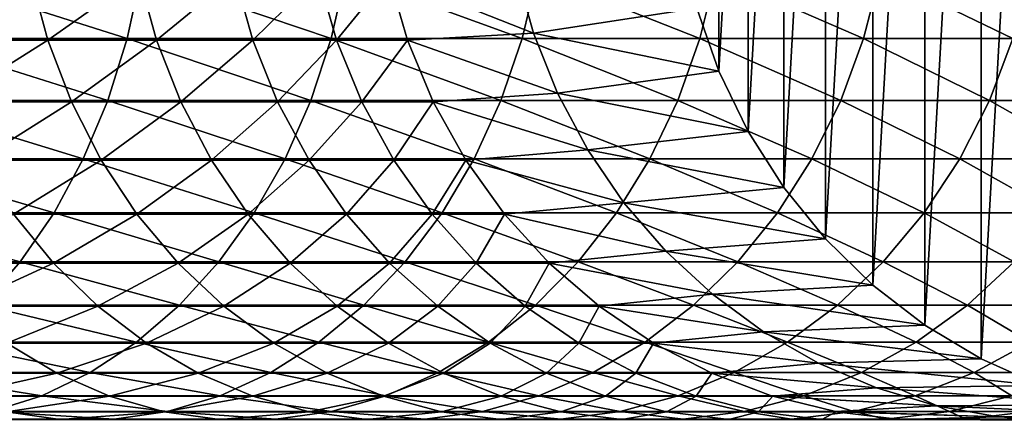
# Model space of a CAD drawing. Header units: metres. Extents: x -23 to 265, y -23 to 70.
# Tile 61 of 64: x 222 to 246, y -14 to -4. Entities that reach past the tile are written whole.
import ezdxf

# ---------------------------------------------------------------- set-up
doc = ezdxf.new("R2010")
doc.units = ezdxf.units.M
doc.layers.add('solid_SWIVIEL_SPOUT_SW0001', color=7, linetype='CONTINUOUS')

msp = doc.modelspace()

# ---------------------------------------------------------------- linework, layer by layer
at = {"layer": 'solid_SWIVIEL_SPOUT_SW0001'}
for points in [[(246.397278, 13.155698, 184.055893), (246.397263, -13.155696, 184.055893), (244.953293, -12.510853, 183.668976)], [(246.397278, 13.155698, 184.055893), (244.953293, -12.510853, 183.668976), (244.953293, 12.510856, 183.668976)], [(244.953293, 12.510856, 183.668976), (244.953293, -12.510853, 183.668976), (243.5914, -11.696825, 183.304062)], [(244.953293, 12.510856, 183.668976), (243.5914, -11.696825, 183.304062), (243.5914, 11.696828, 183.304062)], [(243.5914, 11.696828, 183.304062), (243.5914, -11.696825, 183.304062), (242.330002, -10.724623, 182.966064)], [(243.5914, 11.696828, 183.304062), (242.330002, -10.724623, 182.966064), (242.330002, 10.724626, 182.966064)], [(242.330002, 10.724626, 182.966064), (242.330002, -10.724623, 182.966064), (241.186142, -9.607376, 182.659576)], [(242.330002, 10.724626, 182.966064), (241.186142, -9.607376, 182.659576), (241.186142, 9.60738, 182.659576)], [(241.186142, 9.60738, 182.659576), (241.186142, -9.607376, 182.659576), (240.175308, -8.360206, 182.388718)], [(241.186142, 9.60738, 182.659576), (240.175308, -8.360206, 182.388718), (240.175308, 8.360208, 182.388718)], [(240.175308, 8.360208, 182.388718), (240.175308, -8.360206, 182.388718), (239.311172, -7.000011, 182.157181)], [(240.175308, 8.360208, 182.388718), (239.311172, -7.000011, 182.157181), (239.311172, 7.000013, 182.157181)], [(239.311172, 7.000013, 182.157181), (239.311172, -7.000011, 182.157181), (238.605392, -5.54512, 181.968063)], [(239.311172, 7.000013, 182.157181), (238.605392, -5.54512, 181.968063), (238.605392, 5.545123, 181.968063)], [(238.605392, 5.545123, 181.968063), (238.605392, -5.54512, 181.968063), (238.067535, -4.015241, 181.823944)], [(219.442734, -4.791343, 236.618347), (219.040054, -3.230207, 236.380524), (221.948181, -3.230207, 231.136154)], [(219.378464, -3.190568, 279.473999), (219.05751, -4.753058, 279.140106), (224.287857, -4.753058, 273.831696)], [(224.626465, -3.190568, 274.147675), (219.378464, -3.190568, 279.473999), (224.287857, -4.753058, 273.831696)], [(222.36319, -4.791343, 231.351761), (219.442734, -4.791343, 236.618347), (221.948181, -3.230207, 231.136154)], [(222.36319, -4.791343, 231.351761), (221.948181, -3.230207, 231.136154), (224.5672, -3.230207, 225.741592)], [(224.993301, -4.791343, 225.934326), (222.36319, -4.791343, 231.351761), (224.5672, -3.230207, 225.741592)], [(224.626465, -3.190568, 274.147675), (224.287857, -4.753058, 273.831696), (229.222168, -4.753058, 268.24707)], [(224.993301, -4.791343, 225.934326), (224.5672, -3.230207, 225.741592), (226.889389, -3.230207, 220.212738)], [(229.577438, -3.190568, 268.544159), (224.626465, -3.190568, 274.147675), (229.222168, -4.753058, 268.24707)], [(227.325333, -4.791343, 220.382065), (224.993301, -4.791343, 225.934326), (226.889389, -3.230207, 220.212738)], [(227.325333, -4.791343, 220.382065), (226.889389, -3.230207, 220.212738), (228.907883, -3.230207, 214.565948)], [(229.352371, -4.791343, 214.711349), (227.325333, -4.791343, 220.382065), (228.907883, -3.230207, 214.565948)], [(229.352371, -4.791343, 214.711349), (228.907883, -3.230207, 214.565948), (230.616714, -3.230207, 208.817856)], [(229.577438, -3.190568, 268.544159), (229.222168, -4.753058, 268.24707), (233.845917, -4.753058, 262.402679)], [(231.068451, -4.791343, 208.938904), (229.352371, -4.791343, 214.711349), (230.616714, -3.230207, 208.817856)], [(234.216797, -3.190568, 262.680054), (229.577438, -3.190568, 268.544159), (233.845917, -4.753058, 262.402679)], [(230.616714, -3.230207, 208.817856), (233.697388, -3.115383, 197.217392), (234.117203, -4.623967, 197.32988)], [(231.068451, -4.791343, 208.938904), (230.616714, -3.230207, 208.817856), (234.117203, -4.623967, 197.32988)], [(238.067535, -4.015241, 181.823944), (234.117203, -4.623967, 197.32988), (233.697388, -3.115383, 197.217392)], [(234.216797, -3.190568, 262.680054), (233.845917, -4.753058, 262.402679), (238.145432, -4.753058, 256.315826)], [(238.530823, -3.190568, 256.572632), (234.216797, -3.190568, 262.680054), (238.145432, -4.753058, 256.315826)], [(238.530823, -3.190568, 256.572632), (238.145432, -4.753058, 256.315826), (242.108032, -4.753058, 250.004425)], [(242.506805, -3.190568, 250.239944), (238.530823, -3.190568, 256.572632), (242.108032, -4.753058, 250.004425)], [(242.506805, -3.190568, 250.239944), (242.108032, -4.753058, 250.004425), (245.722015, -4.753058, 243.487152)], [(246.132996, -3.190568, 243.700668), (242.506805, -3.190568, 250.239944), (245.722015, -4.753058, 243.487152)], [(238.067535, -4.015241, 181.823944), (238.605392, -5.54512, 181.968063), (234.117203, -4.623967, 197.32988)], [(219.05751, -4.753058, 279.140106), (218.612915, -6.251143, 278.677582), (223.818787, -6.251143, 273.394012)], [(224.287857, -4.753058, 273.831696), (219.05751, -4.753058, 279.140106), (223.818787, -6.251143, 273.394012)], [(224.287857, -4.753058, 273.831696), (223.818787, -6.251143, 273.394012), (228.730026, -6.251143, 267.83548)], [(229.222168, -4.753058, 268.24707), (224.287857, -4.753058, 273.831696), (228.730026, -6.251143, 267.83548)], [(229.222168, -4.753058, 268.24707), (228.730026, -6.251143, 267.83548), (233.332138, -6.251143, 262.018433)], [(233.845917, -4.753058, 262.402679), (229.222168, -4.753058, 268.24707), (233.332138, -6.251143, 262.018433)], [(231.068451, -4.791343, 208.938904), (234.117203, -4.623967, 197.32988), (234.697495, -6.074315, 197.485367)], [(233.845917, -4.753058, 262.402679), (233.332138, -6.251143, 262.018433), (237.611557, -6.251143, 255.960037)], [(238.145432, -4.753058, 256.315826), (233.845917, -4.753058, 262.402679), (237.611557, -6.251143, 255.960037)], [(238.605392, -5.54512, 181.968063), (234.697495, -6.074315, 197.485367), (234.117203, -4.623967, 197.32988)], [(238.145432, -4.753058, 256.315826), (237.611557, -6.251143, 255.960037), (241.555618, -6.251143, 249.678177)], [(242.108032, -4.753058, 250.004425), (238.145432, -4.753058, 256.315826), (241.555618, -6.251143, 249.678177)], [(242.108032, -4.753058, 250.004425), (241.555618, -6.251143, 249.678177), (245.152695, -6.251143, 243.191391)], [(245.722015, -4.753058, 243.487152), (242.108032, -4.753058, 250.004425), (245.152695, -6.251143, 243.191391)], [(245.722015, -4.753058, 243.487152), (245.152695, -6.251143, 243.191391), (248.392181, -6.251143, 236.518814)], [(219.998901, -6.287555, 236.946808), (219.442734, -4.791343, 236.618347), (222.36319, -4.791343, 231.351761)], [(222.936371, -6.287555, 231.649536), (219.998901, -6.287555, 236.946808), (222.36319, -4.791343, 231.351761)], [(222.936371, -6.287555, 231.649536), (222.36319, -4.791343, 231.351761), (224.993301, -4.791343, 225.934326)], [(225.581818, -6.287555, 226.200546), (222.936371, -6.287555, 231.649536), (224.993301, -4.791343, 225.934326)], [(225.581818, -6.287555, 226.200546), (224.993301, -4.791343, 225.934326), (227.325333, -4.791343, 220.382065)], [(227.927429, -6.287555, 220.615921), (225.581818, -6.287555, 226.200546), (227.325333, -4.791343, 220.382065)], [(227.927429, -6.287555, 220.615921), (227.325333, -4.791343, 220.382065), (229.352371, -4.791343, 214.711349)], [(229.966278, -6.287555, 214.912155), (227.927429, -6.287555, 220.615921), (229.352371, -4.791343, 214.711349)], [(229.966278, -6.287555, 214.912155), (229.352371, -4.791343, 214.711349), (231.068451, -4.791343, 208.938904)], [(231.692368, -6.287555, 209.106079), (229.966278, -6.287555, 214.912155), (231.068451, -4.791343, 208.938904)], [(231.692368, -6.287555, 209.106079), (231.068451, -4.791343, 208.938904), (234.697495, -6.074315, 197.485367)], [(238.605392, -5.54512, 181.968063), (239.311172, -7.000011, 182.157181), (234.697495, -6.074315, 197.485367)], [(231.692368, -6.287555, 209.106079), (234.697495, -6.074315, 197.485367), (235.431137, -7.44857, 197.681946)], [(239.311172, -7.000011, 182.157181), (235.431137, -7.44857, 197.681946), (234.697495, -6.074315, 197.485367)], [(218.612915, -6.251143, 278.677582), (218.050674, -7.664522, 278.092682), (223.225616, -7.664522, 272.840485)], [(223.818787, -6.251143, 273.394012), (218.612915, -6.251143, 278.677582), (223.225616, -7.664522, 272.840485)], [(220.701019, -7.698569, 237.361481), (219.998901, -6.287555, 236.946808), (222.936371, -6.287555, 231.649536)], [(223.659958, -7.698569, 232.025452), (220.701019, -7.698569, 237.361481), (222.936371, -6.287555, 231.649536)], [(223.659958, -7.698569, 232.025452), (222.936371, -6.287555, 231.649536), (225.581818, -6.287555, 226.200546)], [(223.818787, -6.251143, 273.394012), (223.225616, -7.664522, 272.840485), (228.107666, -7.664522, 267.315002)], [(226.324753, -7.698569, 226.536621), (223.659958, -7.698569, 232.025452), (225.581818, -6.287555, 226.200546)], [(228.730026, -6.251143, 267.83548), (223.818787, -6.251143, 273.394012), (228.107666, -7.664522, 267.315002)], [(226.324753, -7.698569, 226.536621), (225.581818, -6.287555, 226.200546), (227.927429, -6.287555, 220.615921)], [(228.687531, -7.698569, 220.911148), (226.324753, -7.698569, 226.536621), (227.927429, -6.287555, 220.615921)], [(228.687531, -7.698569, 220.911148), (227.927429, -6.287555, 220.615921), (229.966278, -6.287555, 214.912155)], [(228.730026, -6.251143, 267.83548), (228.107666, -7.664522, 267.315002), (232.682434, -7.664522, 261.532532)], [(230.741287, -7.698569, 215.165665), (228.687531, -7.698569, 220.911148), (229.966278, -6.287555, 214.912155)], [(233.332138, -6.251143, 262.018433), (228.730026, -6.251143, 267.83548), (232.682434, -7.664522, 261.532532)], [(230.741287, -7.698569, 215.165665), (229.966278, -6.287555, 214.912155), (231.692368, -6.287555, 209.106079)], [(232.479996, -7.698569, 209.317123), (230.741287, -7.698569, 215.165665), (231.692368, -6.287555, 209.106079)], [(232.479996, -7.698569, 209.317123), (231.692368, -6.287555, 209.106079), (235.431137, -7.44857, 197.681946)], [(233.332138, -6.251143, 262.018433), (232.682434, -7.664522, 261.532532), (236.936417, -7.664522, 255.510132)], [(237.611557, -6.251143, 255.960037), (233.332138, -6.251143, 262.018433), (236.936417, -7.664522, 255.510132)], [(237.611557, -6.251143, 255.960037), (236.936417, -7.664522, 255.510132), (240.85704, -7.664522, 249.265594)], [(241.555618, -6.251143, 249.678177), (237.611557, -6.251143, 255.960037), (240.85704, -7.664522, 249.265594)], [(241.555618, -6.251143, 249.678177), (240.85704, -7.664522, 249.265594), (244.432755, -7.664522, 242.817352)], [(245.152695, -6.251143, 243.191391), (241.555618, -6.251143, 249.678177), (244.432755, -7.664522, 242.817352)], [(245.152695, -6.251143, 243.191391), (244.432755, -7.664522, 242.817352), (247.652985, -7.664522, 236.184433)], [(248.392181, -6.251143, 236.518814), (245.152695, -6.251143, 243.191391), (247.652985, -7.664522, 236.184433)], [(239.311172, -7.000011, 182.157181), (240.175308, -8.360206, 182.388718), (235.431137, -7.44857, 197.681946)], [(232.479996, -7.698569, 209.317123), (235.431137, -7.44857, 197.681946), (236.308685, -8.728951, 197.917084)], [(240.175308, -8.360206, 182.388718), (236.308685, -8.728951, 197.917084), (235.431137, -7.44857, 197.681946)], [(218.050674, -7.664522, 278.092682), (217.378433, -8.974045, 277.393341), (222.516373, -8.974045, 272.17868)], [(223.225616, -7.664522, 272.840485), (218.050674, -7.664522, 278.092682), (222.516373, -8.974045, 272.17868)], [(221.539551, -9.005264, 237.85672), (220.701019, -7.698569, 237.361481), (223.659958, -7.698569, 232.025452)], [(224.524155, -9.005264, 232.474426), (221.539551, -9.005264, 237.85672), (223.659958, -7.698569, 232.025452)], [(223.225616, -7.664522, 272.840485), (222.516373, -8.974045, 272.17868), (227.363541, -8.974045, 266.692688)], [(228.107666, -7.664522, 267.315002), (223.225616, -7.664522, 272.840485), (227.363541, -8.974045, 266.692688)], [(224.524155, -9.005264, 232.474426), (223.659958, -7.698569, 232.025452), (226.324753, -7.698569, 226.536621)], [(227.212067, -9.005264, 226.937988), (224.524155, -9.005264, 232.474426), (226.324753, -7.698569, 226.536621)], [(227.212067, -9.005264, 226.937988), (226.324753, -7.698569, 226.536621), (228.687531, -7.698569, 220.911148)], [(229.595322, -9.005264, 221.263748), (227.212067, -9.005264, 226.937988), (228.687531, -7.698569, 220.911148)], [(228.107666, -7.664522, 267.315002), (227.363541, -8.974045, 266.692688), (231.905609, -8.974045, 260.951538)], [(232.682434, -7.664522, 261.532532), (228.107666, -7.664522, 267.315002), (231.905609, -8.974045, 260.951538)], [(229.595322, -9.005264, 221.263748), (228.687531, -7.698569, 220.911148), (230.741287, -7.698569, 215.165665)], [(231.666885, -9.005264, 215.46843), (229.595322, -9.005264, 221.263748), (230.741287, -7.698569, 215.165665)], [(231.666885, -9.005264, 215.46843), (230.741287, -7.698569, 215.165665), (232.479996, -7.698569, 209.317123)], [(233.42067, -9.005264, 209.569183), (231.666885, -9.005264, 215.46843), (232.479996, -7.698569, 209.317123)], [(232.682434, -7.664522, 261.532532), (231.905609, -8.974045, 260.951538), (236.129181, -8.974045, 254.972198)], [(233.42067, -9.005264, 209.569183), (232.479996, -7.698569, 209.317123), (236.308685, -8.728951, 197.917084)], [(236.936417, -7.664522, 255.510132), (232.682434, -7.664522, 261.532532), (236.129181, -8.974045, 254.972198)], [(236.936417, -7.664522, 255.510132), (236.129181, -8.974045, 254.972198), (240.02179, -8.974045, 248.772293)], [(240.85704, -7.664522, 249.265594), (236.936417, -7.664522, 255.510132), (240.02179, -8.974045, 248.772293)], [(240.85704, -7.664522, 249.265594), (240.02179, -8.974045, 248.772293), (243.57193, -8.974045, 242.370148)], [(244.432755, -7.664522, 242.817352), (240.85704, -7.664522, 249.265594), (243.57193, -8.974045, 242.370148)], [(244.432755, -7.664522, 242.817352), (243.57193, -8.974045, 242.370148), (246.76915, -8.974045, 235.784637)], [(247.652985, -7.664522, 236.184433), (244.432755, -7.664522, 242.817352), (246.76915, -8.974045, 235.784637)], [(240.175308, -8.360206, 182.388718), (241.186142, -9.607376, 182.659576), (236.308685, -8.728951, 197.917084)], [(233.42067, -9.005264, 209.569183), (236.308685, -8.728951, 197.917084), (237.319077, -9.899467, 198.18782)], [(241.186142, -9.607376, 182.659576), (237.319077, -9.899467, 198.18782), (236.308685, -8.728951, 197.917084)], [(217.378433, -8.974045, 277.393341), (216.605286, -10.161966, 276.58902), (221.700684, -10.161966, 271.417542)], [(222.516373, -8.974045, 272.17868), (217.378433, -8.974045, 277.393341), (221.700684, -10.161966, 271.417542)], [(222.503159, -10.189936, 238.425827), (219.198318, -10.189936, 243.689575), (221.539551, -9.005264, 237.85672)], [(222.503159, -10.189936, 238.425827), (221.539551, -9.005264, 237.85672), (224.524155, -9.005264, 232.474426)], [(222.516373, -8.974045, 272.17868), (221.700684, -10.161966, 271.417542), (226.507706, -10.161966, 265.976959)], [(225.517258, -10.189936, 232.990356), (222.503159, -10.189936, 238.425827), (224.524155, -9.005264, 232.474426)], [(227.363541, -8.974045, 266.692688), (222.516373, -8.974045, 272.17868), (226.507706, -10.161966, 265.976959)], [(225.517258, -10.189936, 232.990356), (224.524155, -9.005264, 232.474426), (227.212067, -9.005264, 226.937988)], [(228.231705, -10.189936, 227.399216), (225.517258, -10.189936, 232.990356), (227.212067, -9.005264, 226.937988)], [(227.363541, -8.974045, 266.692688), (226.507706, -10.161966, 265.976959), (231.012177, -10.161966, 260.283356)], [(228.231705, -10.189936, 227.399216), (227.212067, -9.005264, 226.937988), (229.595322, -9.005264, 221.263748)], [(231.905609, -8.974045, 260.951538), (227.363541, -8.974045, 266.692688), (231.012177, -10.161966, 260.283356)], [(230.638504, -10.189936, 221.668915), (228.231705, -10.189936, 227.399216), (229.595322, -9.005264, 221.263748)], [(230.638504, -10.189936, 221.668915), (229.595322, -9.005264, 221.263748), (231.666885, -9.005264, 215.46843)], [(232.730545, -10.189936, 215.81636), (230.638504, -10.189936, 221.668915), (231.666885, -9.005264, 215.46843)], [(231.905609, -8.974045, 260.951538), (231.012177, -10.161966, 260.283356), (235.200775, -10.161966, 254.353516)], [(232.730545, -10.189936, 215.81636), (231.666885, -9.005264, 215.46843), (233.42067, -9.005264, 209.569183)], [(236.129181, -8.974045, 254.972198), (231.905609, -8.974045, 260.951538), (235.200775, -10.161966, 254.353516)], [(234.501648, -10.189936, 209.858826), (232.730545, -10.189936, 215.81636), (233.42067, -9.005264, 209.569183)], [(234.501648, -10.189936, 209.858826), (233.42067, -9.005264, 209.569183), (237.319077, -9.899467, 198.18782)], [(236.129181, -8.974045, 254.972198), (235.200775, -10.161966, 254.353516), (239.061142, -10.161966, 248.204941)], [(240.02179, -8.974045, 248.772293), (236.129181, -8.974045, 254.972198), (239.061142, -10.161966, 248.204941)], [(240.02179, -8.974045, 248.772293), (239.061142, -10.161966, 248.204941), (242.581909, -10.161966, 241.855804)], [(243.57193, -8.974045, 242.370148), (240.02179, -8.974045, 248.772293), (242.581909, -10.161966, 241.855804)], [(243.57193, -8.974045, 242.370148), (242.581909, -10.161966, 241.855804), (245.75264, -10.161966, 235.324829)], [(246.76915, -8.974045, 235.784637), (243.57193, -8.974045, 242.370148), (245.75264, -10.161966, 235.324829)], [(241.186142, -9.607376, 182.659576), (242.330002, -10.724623, 182.966064), (237.319077, -9.899467, 198.18782)], [(234.501648, -10.189936, 209.858826), (237.319077, -9.899467, 198.18782), (238.450012, -10.945765, 198.490845)], [(242.330002, -10.724623, 182.966064), (238.450012, -10.945765, 198.490845), (237.319077, -9.899467, 198.18782)], [(221.700684, -10.161966, 271.417542), (216.605286, -10.161966, 276.58902), (220.789581, -11.212191, 270.567352)], [(220.237839, -11.23653, 244.382309), (219.198318, -10.189936, 243.689575), (222.503159, -10.189936, 238.425827)], [(223.578766, -11.23653, 239.061081), (220.237839, -11.23653, 244.382309), (222.503159, -10.189936, 238.425827)], [(221.700684, -10.161966, 271.417542), (220.789581, -11.212191, 270.567352), (225.551788, -11.212191, 265.177521)], [(226.507706, -10.161966, 265.976959), (221.700684, -10.161966, 271.417542), (225.551788, -11.212191, 265.177521)], [(223.578766, -11.23653, 239.061081), (222.503159, -10.189936, 238.425827), (225.517258, -10.189936, 232.990356)], [(226.625778, -11.23653, 233.566269), (223.578766, -11.23653, 239.061081), (225.517258, -10.189936, 232.990356)], [(226.625778, -11.23653, 233.566269), (225.517258, -10.189936, 232.990356), (228.231705, -10.189936, 227.399216)], [(226.507706, -10.161966, 265.976959), (225.551788, -11.212191, 265.177521), (230.014236, -11.212191, 259.537018)], [(231.012177, -10.161966, 260.283356), (226.507706, -10.161966, 265.976959), (230.014236, -11.212191, 259.537018)], [(229.369873, -11.23653, 227.914078), (226.625778, -11.23653, 233.566269), (228.231705, -10.189936, 227.399216)], [(229.369873, -11.23653, 227.914078), (228.231705, -10.189936, 227.399216), (230.638504, -10.189936, 221.668915)], [(231.802963, -11.23653, 222.121201), (229.369873, -11.23653, 227.914078), (230.638504, -10.189936, 221.668915)], [(231.012177, -10.161966, 260.283356), (230.014236, -11.212191, 259.537018), (234.163788, -11.212191, 253.662476)], [(231.802963, -11.23653, 222.121201), (230.638504, -10.189936, 221.668915), (232.730545, -10.189936, 215.81636)], [(235.200775, -10.161966, 254.353516), (231.012177, -10.161966, 260.283356), (234.163788, -11.212191, 253.662476)], [(233.917847, -11.23653, 216.204742), (231.802963, -11.23653, 222.121201), (232.730545, -10.189936, 215.81636)], [(233.917847, -11.23653, 216.204742), (232.730545, -10.189936, 215.81636), (234.501648, -10.189936, 209.858826)], [(235.708282, -11.23653, 210.182144), (233.917847, -11.23653, 216.204742), (234.501648, -10.189936, 209.858826)], [(235.200775, -10.161966, 254.353516), (234.163788, -11.212191, 253.662476), (237.988159, -11.212191, 247.571243)], [(235.708282, -11.23653, 210.182144), (234.501648, -10.189936, 209.858826), (238.450012, -10.945765, 198.490845)], [(239.061142, -10.161966, 248.204941), (235.200775, -10.161966, 254.353516), (237.988159, -11.212191, 247.571243)], [(239.061142, -10.161966, 248.204941), (237.988159, -11.212191, 247.571243), (241.476074, -11.212191, 241.281311)], [(242.581909, -10.161966, 241.855804), (239.061142, -10.161966, 248.204941), (241.476074, -11.212191, 241.281311)], [(242.581909, -10.161966, 241.855804), (241.476074, -11.212191, 241.281311), (244.617249, -11.212191, 234.811234)], [(245.75264, -10.161966, 235.324829), (242.581909, -10.161966, 241.855804), (244.617249, -11.212191, 234.811234)], [(245.75264, -10.161966, 235.324829), (244.617249, -11.212191, 234.811234), (247.402405, -11.212191, 228.180099)], [(235.708282, -11.23653, 210.182144), (238.450012, -10.945765, 198.490845), (239.686783, -11.85423, 198.822235)], [(242.330002, -10.724623, 182.966064), (243.5914, -11.696825, 183.304062), (238.450012, -10.945765, 198.490845)], [(243.5914, -11.696825, 183.304062), (239.686783, -11.85423, 198.822235), (238.450012, -10.945765, 198.490845)], [(220.789581, -11.212191, 270.567352), (219.795441, -12.110486, 269.639679), (224.508713, -12.110486, 264.305206)], [(221.371536, -12.130866, 245.137787), (220.237839, -11.23653, 244.382309), (223.578766, -11.23653, 239.061081)], [(225.551788, -11.212191, 265.177521), (220.789581, -11.212191, 270.567352), (224.508713, -12.110486, 264.305206)], [(224.751816, -12.130866, 239.753876), (221.371536, -12.130866, 245.137787), (223.578766, -11.23653, 239.061081)], [(224.751816, -12.130866, 239.753876), (223.578766, -11.23653, 239.061081), (226.625778, -11.23653, 233.566269)], [(225.551788, -11.212191, 265.177521), (224.508713, -12.110486, 264.305206), (228.925339, -12.110486, 258.722626)], [(227.834732, -12.130866, 234.194336), (224.751816, -12.130866, 239.753876), (226.625778, -11.23653, 233.566269)], [(230.014236, -11.212191, 259.537018), (225.551788, -11.212191, 265.177521), (228.925339, -12.110486, 258.722626)], [(227.834732, -12.130866, 234.194336), (226.625778, -11.23653, 233.566269), (229.369873, -11.23653, 227.914078)], [(230.611145, -12.130866, 228.475571), (227.834732, -12.130866, 234.194336), (229.369873, -11.23653, 227.914078)], [(230.014236, -11.212191, 259.537018), (228.925339, -12.110486, 258.722626), (233.032257, -12.110486, 252.908432)], [(230.611145, -12.130866, 228.475571), (229.369873, -11.23653, 227.914078), (231.802963, -11.23653, 222.121201)], [(234.163788, -11.212191, 253.662476), (230.014236, -11.212191, 259.537018), (233.032257, -12.110486, 252.908432)], [(233.072891, -12.130866, 222.614441), (230.611145, -12.130866, 228.475571), (231.802963, -11.23653, 222.121201)], [(233.072891, -12.130866, 222.614441), (231.802963, -11.23653, 222.121201), (233.917847, -11.23653, 216.204742)], [(234.163788, -11.212191, 253.662476), (233.032257, -12.110486, 252.908432), (236.817352, -12.110486, 246.879761)], [(235.212692, -12.130866, 216.628281), (233.072891, -12.130866, 222.614441), (233.917847, -11.23653, 216.204742)], [(235.212692, -12.130866, 216.628281), (233.917847, -11.23653, 216.204742), (235.708282, -11.23653, 210.182144)], [(237.988159, -11.212191, 247.571243), (234.163788, -11.212191, 253.662476), (236.817352, -12.110486, 246.879761)], [(237.024231, -12.130866, 210.534744), (235.212692, -12.130866, 216.628281), (235.708282, -11.23653, 210.182144)], [(237.024231, -12.130866, 210.534744), (235.708282, -11.23653, 210.182144), (239.686783, -11.85423, 198.822235)], [(237.988159, -11.212191, 247.571243), (236.817352, -12.110486, 246.879761), (240.269455, -12.110486, 240.654434)], [(241.476074, -11.212191, 241.281311), (237.988159, -11.212191, 247.571243), (240.269455, -12.110486, 240.654434)], [(241.476074, -11.212191, 241.281311), (240.269455, -12.110486, 240.654434), (243.378357, -12.110486, 234.250809)], [(244.617249, -11.212191, 234.811234), (241.476074, -11.212191, 241.281311), (243.378357, -12.110486, 234.250809)], [(244.617249, -11.212191, 234.811234), (243.378357, -12.110486, 234.250809), (246.134903, -12.110486, 227.687805)], [(247.402405, -11.212191, 228.180099), (244.617249, -11.212191, 234.811234), (246.134903, -12.110486, 227.687805)], [(237.024231, -12.130866, 210.534744), (239.686783, -11.85423, 198.822235), (241.013885, -12.61356, 199.177841)], [(243.5914, -11.696825, 183.304062), (244.953293, -12.510853, 183.668976), (239.686783, -11.85423, 198.822235)], [(244.953293, -12.510853, 183.668976), (241.013885, -12.61356, 199.177841), (239.686783, -11.85423, 198.822235)], [(219.795441, -12.110486, 269.639679), (218.731689, -12.84468, 268.647064), (223.392639, -12.84468, 263.371826)], [(222.58403, -12.860826, 245.945801), (218.870667, -12.860826, 251.202835), (221.371536, -12.130866, 245.137787)], [(224.508713, -12.110486, 264.305206), (219.795441, -12.110486, 269.639679), (223.392639, -12.84468, 263.371826)], [(222.58403, -12.860826, 245.945801), (221.371536, -12.130866, 245.137787), (224.751816, -12.130866, 239.753876)], [(226.006409, -12.860826, 240.494843), (222.58403, -12.860826, 245.945801), (224.751816, -12.130866, 239.753876)], [(224.508713, -12.110486, 264.305206), (223.392639, -12.84468, 263.371826), (227.760223, -12.84468, 257.851257)], [(228.925339, -12.110486, 258.722626), (224.508713, -12.110486, 264.305206), (227.760223, -12.84468, 257.851257)], [(226.006409, -12.860826, 240.494843), (224.751816, -12.130866, 239.753876), (227.834732, -12.130866, 234.194336)], [(229.127701, -12.860826, 234.866058), (226.006409, -12.860826, 240.494843), (227.834732, -12.130866, 234.194336)], [(228.925339, -12.110486, 258.722626), (227.760223, -12.84468, 257.851257), (231.821533, -12.84468, 252.101608)], [(229.127701, -12.860826, 234.866058), (227.834732, -12.130866, 234.194336), (230.611145, -12.130866, 228.475571)], [(233.032257, -12.110486, 252.908432), (228.925339, -12.110486, 258.722626), (231.821533, -12.84468, 252.101608)], [(231.938705, -12.860826, 229.07608), (229.127701, -12.860826, 234.866058), (230.611145, -12.130866, 228.475571)], [(231.938705, -12.860826, 229.07608), (230.611145, -12.130866, 228.475571), (233.072891, -12.130866, 222.614441)], [(233.032257, -12.110486, 252.908432), (231.821533, -12.84468, 252.101608), (235.56459, -12.84468, 246.139893)], [(234.431091, -12.860826, 223.141983), (231.938705, -12.860826, 229.07608), (233.072891, -12.130866, 222.614441)], [(236.817352, -12.110486, 246.879761), (233.032257, -12.110486, 252.908432), (235.56459, -12.84468, 246.139893)], [(234.431091, -12.860826, 223.141983), (233.072891, -12.130866, 222.614441), (235.212692, -12.130866, 216.628281)], [(236.597534, -12.860826, 217.081284), (234.431091, -12.860826, 223.141983), (235.212692, -12.130866, 216.628281)], [(236.597534, -12.860826, 217.081284), (235.212692, -12.130866, 216.628281), (237.024231, -12.130866, 210.534744)], [(236.817352, -12.110486, 246.879761), (235.56459, -12.84468, 246.139893), (238.978363, -12.84468, 239.983688)], [(238.431641, -12.860826, 210.911865), (236.597534, -12.860826, 217.081284), (237.024231, -12.130866, 210.534744)], [(240.269455, -12.110486, 240.654434), (236.817352, -12.110486, 246.879761), (238.978363, -12.84468, 239.983688)], [(238.431641, -12.860826, 210.911865), (237.024231, -12.130866, 210.534744), (241.013885, -12.61356, 199.177841)], [(240.269455, -12.110486, 240.654434), (238.978363, -12.84468, 239.983688), (242.05275, -12.84468, 233.651169)], [(243.378357, -12.110486, 234.250809), (240.269455, -12.110486, 240.654434), (242.05275, -12.84468, 233.651169)], [(243.378357, -12.110486, 234.250809), (242.05275, -12.84468, 233.651169), (244.778687, -12.84468, 227.161041)], [(246.134903, -12.110486, 227.687805), (243.378357, -12.110486, 234.250809), (244.778687, -12.84468, 227.161041)], [(246.134903, -12.110486, 227.687805), (244.778687, -12.84468, 227.161041), (247.148132, -12.84468, 220.53244)], [(238.431641, -12.860826, 210.911865), (241.013885, -12.61356, 199.177841), (242.415176, -13.214451, 199.553314)], [(244.953293, -12.510853, 183.668976), (246.397263, -13.155696, 184.055893), (241.013885, -12.61356, 199.177841)], [(246.397263, -13.155696, 184.055893), (242.415176, -13.214451, 199.553314), (241.013885, -12.61356, 199.177841)], [(218.731689, -12.84468, 268.647064), (217.612778, -13.404825, 267.602966), (222.218674, -13.404825, 262.390045)], [(223.392639, -12.84468, 263.371826), (218.731689, -12.84468, 268.647064), (222.218674, -13.404825, 262.390045)], [(220.097519, -13.416516, 252.120392), (218.870667, -12.860826, 251.202835), (222.58403, -12.860826, 245.945801)], [(223.858902, -13.416516, 246.795364), (220.097519, -13.416516, 252.120392), (222.58403, -12.860826, 245.945801)], [(223.392639, -12.84468, 263.371826), (222.218674, -13.404825, 262.390045), (226.534668, -13.404825, 256.934662)], [(223.858902, -13.416516, 246.795364), (222.58403, -12.860826, 245.945801), (226.006409, -12.860826, 240.494843)], [(227.760223, -12.84468, 257.851257), (223.392639, -12.84468, 263.371826), (226.534668, -13.404825, 256.934662)], [(227.325546, -13.416516, 241.273926), (223.858902, -13.416516, 246.795364), (226.006409, -12.860826, 240.494843)], [(227.325546, -13.416516, 241.273926), (226.006409, -12.860826, 240.494843), (229.127701, -12.860826, 234.866058)], [(227.760223, -12.84468, 257.851257), (226.534668, -13.404825, 256.934662), (230.548004, -13.404825, 251.252945)], [(230.487198, -13.416516, 235.572357), (227.325546, -13.416516, 241.273926), (229.127701, -12.860826, 234.866058)], [(231.821533, -12.84468, 252.101608), (227.760223, -12.84468, 257.851257), (230.548004, -13.404825, 251.252945)], [(230.487198, -13.416516, 235.572357), (229.127701, -12.860826, 234.866058), (231.938705, -12.860826, 229.07608)], [(233.334549, -13.416516, 229.707489), (230.487198, -13.416516, 235.572357), (231.938705, -12.860826, 229.07608)], [(231.821533, -12.84468, 252.101608), (230.548004, -13.404825, 251.252945), (234.246857, -13.404825, 245.361633)], [(235.56459, -12.84468, 246.139893), (231.821533, -12.84468, 252.101608), (234.246857, -13.404825, 245.361633)], [(233.334549, -13.416516, 229.707489), (231.938705, -12.860826, 229.07608), (234.431091, -12.860826, 223.141983)], [(235.859177, -13.416516, 223.696655), (233.334549, -13.416516, 229.707489), (234.431091, -12.860826, 223.141983)], [(235.56459, -12.84468, 246.139893), (234.246857, -13.404825, 245.361633), (237.6203, -13.404825, 239.278152)], [(235.859177, -13.416516, 223.696655), (234.431091, -12.860826, 223.141983), (236.597534, -12.860826, 217.081284)], [(238.978363, -12.84468, 239.983688), (235.56459, -12.84468, 246.139893), (237.6203, -13.404825, 239.278152)], [(238.053635, -13.416516, 217.557571), (235.859177, -13.416516, 223.696655), (236.597534, -12.860826, 217.081284)], [(238.053635, -13.416516, 217.557571), (236.597534, -12.860826, 217.081284), (238.431641, -12.860826, 210.911865)], [(238.978363, -12.84468, 239.983688), (237.6203, -13.404825, 239.278152), (240.658371, -13.404825, 233.020432)], [(239.896378, -13.411853, 211.304337), (238.053635, -13.416516, 217.557571), (238.431641, -12.860826, 210.911865)], [(239.896378, -13.411853, 211.304337), (238.431641, -12.860826, 210.911865), (242.415176, -13.214451, 199.553314)], [(242.05275, -12.84468, 233.651169), (238.978363, -12.84468, 239.983688), (240.658371, -13.404825, 233.020432)], [(242.05275, -12.84468, 233.651169), (240.658371, -13.404825, 233.020432), (243.352112, -13.404825, 226.606949)], [(244.778687, -12.84468, 227.161041), (242.05275, -12.84468, 233.651169), (243.352112, -13.404825, 226.606949)], [(244.778687, -12.84468, 227.161041), (243.352112, -13.404825, 226.606949), (245.693573, -13.404825, 220.056641)], [(247.148132, -12.84468, 220.53244), (244.778687, -12.84468, 227.161041), (245.693573, -13.404825, 220.056641)], [(239.896378, -13.411853, 211.304337), (242.415176, -13.214451, 199.553314), (243.87236, -13.64904, 199.943756)], [(246.397263, -13.155696, 184.055893), (247.903793, -13.622631, 184.459564), (242.415176, -13.214451, 199.553314)], [(247.903793, -13.622631, 184.459564), (243.87236, -13.64904, 199.943756), (242.415176, -13.214451, 199.553314)], [(222.218674, -13.404825, 262.390045), (217.612778, -13.404825, 267.602966), (221.002731, -13.78333, 261.373169)], [(221.367783, -13.790409, 253.070404), (220.097519, -13.416516, 252.120392), (223.858902, -13.416516, 246.795364)], [(222.218674, -13.404825, 262.390045), (221.002731, -13.78333, 261.373169), (225.265289, -13.78333, 255.985306)], [(225.178879, -13.790409, 247.674988), (221.367783, -13.790409, 253.070404), (223.858902, -13.416516, 246.795364)], [(226.534668, -13.404825, 256.934662), (222.218674, -13.404825, 262.390045), (225.265289, -13.78333, 255.985306)], [(225.178879, -13.790409, 247.674988), (223.858902, -13.416516, 246.795364), (227.325546, -13.416516, 241.273926)], [(228.691345, -13.790409, 242.080551), (225.178879, -13.790409, 247.674988), (227.325546, -13.416516, 241.273926)], [(226.534668, -13.404825, 256.934662), (225.265289, -13.78333, 255.985306), (229.228943, -13.78333, 250.373917)], [(230.548004, -13.404825, 251.252945), (226.534668, -13.404825, 256.934662), (229.228943, -13.78333, 250.373917)], [(228.691345, -13.790409, 242.080551), (227.325546, -13.416516, 241.273926), (230.487198, -13.416516, 235.572357)], [(231.894791, -13.790409, 236.303619), (228.691345, -13.790409, 242.080551), (230.487198, -13.416516, 235.572357)], [(230.548004, -13.404825, 251.252945), (229.228943, -13.78333, 250.373917), (232.882004, -13.78333, 244.555557)], [(231.894791, -13.790409, 236.303619), (230.487198, -13.416516, 235.572357), (233.334549, -13.416516, 229.707489)], [(234.246857, -13.404825, 245.361633), (230.548004, -13.404825, 251.252945), (232.882004, -13.78333, 244.555557)], [(234.77977, -13.790409, 230.361237), (231.894791, -13.790409, 236.303619), (233.334549, -13.416516, 229.707489)], [(234.246857, -13.404825, 245.361633), (232.882004, -13.78333, 244.555557), (236.213684, -13.78333, 238.547379)], [(234.77977, -13.790409, 230.361237), (233.334549, -13.416516, 229.707489), (235.859177, -13.416516, 223.696655)], [(237.6203, -13.404825, 239.278152), (234.246857, -13.404825, 245.361633), (236.213684, -13.78333, 238.547379)], [(237.337769, -13.790409, 224.27095), (234.77977, -13.790409, 230.361237), (235.859177, -13.416516, 223.696655)], [(237.337769, -13.790409, 224.27095), (235.859177, -13.416516, 223.696655), (238.053635, -13.416516, 217.557571)], [(237.6203, -13.404825, 239.278152), (236.213684, -13.78333, 238.547379), (239.214142, -13.78333, 232.367126)], [(239.561234, -13.790409, 218.05072), (237.337769, -13.790409, 224.27095), (238.053635, -13.416516, 217.557571)], [(240.658371, -13.404825, 233.020432), (237.6203, -13.404825, 239.278152), (239.214142, -13.78333, 232.367126)], [(239.896378, -13.411853, 211.304337), (239.911453, -13.416516, 211.30838), (238.053635, -13.416516, 217.557571)], [(239.561234, -13.790409, 218.05072), (238.053635, -13.416516, 217.557571), (239.911453, -13.416516, 211.30838)], [(240.658371, -13.404825, 233.020432), (239.214142, -13.78333, 232.367126), (241.874542, -13.78333, 226.033051)], [(241.426559, -13.787309, 211.714355), (239.561234, -13.790409, 218.05072), (239.911453, -13.416516, 211.30838)], [(239.896378, -13.411853, 211.304337), (243.87236, -13.64904, 199.943756), (239.911453, -13.416516, 211.30838)], [(241.426559, -13.787309, 211.714355), (239.911453, -13.416516, 211.30838), (243.87236, -13.64904, 199.943756)], [(243.352112, -13.404825, 226.606949), (240.658371, -13.404825, 233.020432), (241.874542, -13.78333, 226.033051)], [(243.352112, -13.404825, 226.606949), (241.874542, -13.78333, 226.033051), (244.187012, -13.78333, 219.563843)], [(245.693573, -13.404825, 220.056641), (243.352112, -13.404825, 226.606949), (244.187012, -13.78333, 219.563843)], [(245.693573, -13.404825, 220.056641), (244.187012, -13.78333, 219.563843), (246.14473, -13.78333, 212.978577)], [(222.664215, -13.977437, 254.039993), (218.511154, -13.977437, 259.289459), (221.367783, -13.790409, 253.070404)], [(221.002731, -13.78333, 261.373169), (219.761276, -13.975067, 260.33493), (223.969284, -13.975067, 255.016037)], [(225.265289, -13.78333, 255.985306), (221.002731, -13.78333, 261.373169), (223.969284, -13.975067, 255.016037)], [(222.664215, -13.977437, 254.039993), (221.367783, -13.790409, 253.070404), (225.178879, -13.790409, 247.674988)], [(226.526062, -13.977437, 248.572739), (222.664215, -13.977437, 254.039993), (225.178879, -13.790409, 247.674988)], [(225.265289, -13.78333, 255.985306), (223.969284, -13.975067, 255.016037), (227.882217, -13.975067, 249.476471)], [(226.526062, -13.977437, 248.572739), (225.178879, -13.790409, 247.674988), (228.691345, -13.790409, 242.080551)], [(229.228943, -13.78333, 250.373917), (225.265289, -13.78333, 255.985306), (227.882217, -13.975067, 249.476471)], [(230.085297, -13.977437, 242.903824), (226.526062, -13.977437, 248.572739), (228.691345, -13.790409, 242.080551)], [(229.228943, -13.78333, 250.373917), (227.882217, -13.975067, 249.476471), (231.488525, -13.975067, 243.732574)], [(230.085297, -13.977437, 242.903824), (228.691345, -13.790409, 242.080551), (231.894791, -13.790409, 236.303619)], [(232.882004, -13.78333, 244.555557), (229.228943, -13.78333, 250.373917), (231.488525, -13.975067, 243.732574)], [(233.331406, -13.977437, 237.049973), (230.085297, -13.977437, 242.903824), (231.894791, -13.790409, 236.303619)], [(232.882004, -13.78333, 244.555557), (231.488525, -13.975067, 243.732574), (234.777557, -13.975067, 237.801285)], [(233.331406, -13.977437, 237.049973), (231.894791, -13.790409, 236.303619), (234.77977, -13.790409, 230.361237)], [(236.213684, -13.78333, 238.547379), (232.882004, -13.78333, 244.555557), (234.777557, -13.975067, 237.801285)], [(236.254791, -13.977437, 231.028473), (233.331406, -13.977437, 237.049973), (234.77977, -13.790409, 230.361237)], [(236.213684, -13.78333, 238.547379), (234.777557, -13.975067, 237.801285), (237.739624, -13.975067, 231.700134)], [(236.254791, -13.977437, 231.028473), (234.77977, -13.790409, 230.361237), (237.337769, -13.790409, 224.27095)], [(239.214142, -13.78333, 232.367126), (236.213684, -13.78333, 238.547379), (237.739624, -13.975067, 231.700134)], [(238.846863, -13.977437, 224.857086), (236.254791, -13.977437, 231.028473), (237.337769, -13.790409, 224.27095)], [(238.846863, -13.977437, 224.857086), (237.337769, -13.790409, 224.27095), (239.561234, -13.790409, 218.05072)], [(239.214142, -13.78333, 232.367126), (237.739624, -13.975067, 231.700134), (240.365967, -13.975067, 225.447113)], [(241.09993, -13.977437, 218.554031), (238.846863, -13.977437, 224.857086), (239.561234, -13.790409, 218.05072)], [(241.874542, -13.78333, 226.033051), (239.214142, -13.78333, 232.367126), (240.365967, -13.975067, 225.447113)], [(241.426559, -13.787309, 211.714355), (241.443619, -13.790409, 211.718918), (239.561234, -13.790409, 218.05072)], [(241.09993, -13.977437, 218.554031), (239.561234, -13.790409, 218.05072), (241.443619, -13.790409, 211.718918)], [(241.874542, -13.78333, 226.033051), (240.365967, -13.975067, 225.447113), (242.648849, -13.975067, 219.060699)], [(242.98851, -13.976315, 212.132874), (241.09993, -13.977437, 218.554031), (241.443619, -13.790409, 211.718918)], [(241.426559, -13.787309, 211.714355), (243.87236, -13.64904, 199.943756), (245.367218, -13.911974, 200.344315)], [(241.426559, -13.787309, 211.714355), (245.367218, -13.911974, 200.344315), (241.443619, -13.790409, 211.718918)], [(242.98851, -13.976315, 212.132874), (241.443619, -13.790409, 211.718918), (245.367218, -13.911974, 200.344315)], [(244.187012, -13.78333, 219.563843), (241.874542, -13.78333, 226.033051), (242.648849, -13.975067, 219.060699)], [(244.187012, -13.78333, 219.563843), (242.648849, -13.975067, 219.060699), (244.581512, -13.975067, 212.559723)], [(247.903793, -13.622631, 184.459564), (249.452469, -13.905336, 184.874527), (243.87236, -13.64904, 199.943756)], [(249.452469, -13.905336, 184.874527), (245.367218, -13.911974, 200.344315), (243.87236, -13.64904, 199.943756)], [(246.123047, -13.787309, 212.972763), (244.187012, -13.78333, 219.563843), (244.581512, -13.975067, 212.559723)], [(246.123047, -13.787309, 212.972763), (246.14473, -13.78333, 212.978577), (244.187012, -13.78333, 219.563843)], [(252.592316, -13.905336, 185.715851), (246.123047, -13.787309, 212.972763), (244.581512, -13.975067, 212.559723)], [(219.761276, -13.975067, 260.33493), (218.511154, -13.977437, 259.289459), (222.664215, -13.977437, 254.039993)], [(223.969284, -13.975067, 255.016037), (219.761276, -13.975067, 260.33493), (222.664215, -13.977437, 254.039993)], [(223.969284, -13.975067, 255.016037), (222.664215, -13.977437, 254.039993), (226.526062, -13.977437, 248.572739)], [(227.882217, -13.975067, 249.476471), (223.969284, -13.975067, 255.016037), (226.526062, -13.977437, 248.572739)], [(227.882217, -13.975067, 249.476471), (226.526062, -13.977437, 248.572739), (230.085297, -13.977437, 242.903824)], [(231.488525, -13.975067, 243.732574), (227.882217, -13.975067, 249.476471), (230.085297, -13.977437, 242.903824)], [(231.488525, -13.975067, 243.732574), (230.085297, -13.977437, 242.903824), (233.331406, -13.977437, 237.049973)], [(234.777557, -13.975067, 237.801285), (231.488525, -13.975067, 243.732574), (233.331406, -13.977437, 237.049973)], [(234.777557, -13.975067, 237.801285), (233.331406, -13.977437, 237.049973), (236.254791, -13.977437, 231.028473)], [(237.739624, -13.975067, 231.700134), (234.777557, -13.975067, 237.801285), (236.254791, -13.977437, 231.028473)], [(237.739624, -13.975067, 231.700134), (236.254791, -13.977437, 231.028473), (238.846863, -13.977437, 224.857086)], [(240.365967, -13.975067, 225.447113), (237.739624, -13.975067, 231.700134), (238.846863, -13.977437, 224.857086)], [(240.365967, -13.975067, 225.447113), (238.846863, -13.977437, 224.857086), (241.09993, -13.977437, 218.554031)], [(242.648849, -13.975067, 219.060699), (240.365967, -13.975067, 225.447113), (241.09993, -13.977437, 218.554031)], [(242.648849, -13.975067, 219.060699), (241.09993, -13.977437, 218.554031), (243.00737, -13.977437, 212.137924)], [(242.98851, -13.976315, 212.132874), (243.00737, -13.977437, 212.137924), (241.09993, -13.977437, 218.554031)], [(244.561096, -13.976315, 212.554245), (242.648849, -13.975067, 219.060699), (243.00737, -13.977437, 212.137924)], [(244.561096, -13.976315, 212.554245), (244.581512, -13.975067, 212.559723), (242.648849, -13.975067, 219.060699)], [(242.98851, -13.976315, 212.132874), (245.367218, -13.911974, 200.344315), (246.881287, -14, 200.75)], [(242.98851, -13.976315, 212.132874), (246.881287, -14, 200.75), (243.00737, -13.977437, 212.137924)], [(244.561096, -13.976315, 212.554245), (243.00737, -13.977437, 212.137924), (246.881287, -14, 200.75)], [(252.592316, -13.905336, 185.715851), (244.561096, -13.976315, 212.554245), (246.881287, -14, 200.75)], [(252.592316, -13.905336, 185.715851), (244.581512, -13.975067, 212.559723), (244.561096, -13.976315, 212.554245)], [(249.452469, -13.905336, 184.874527), (251.0224, -14, 185.295181), (245.367218, -13.911974, 200.344315)], [(251.0224, -14, 185.295181), (246.881287, -14, 200.75), (245.367218, -13.911974, 200.344315)]]:
    msp.add_3dface(points, dxfattribs=at)

doc.saveas('drawing.dxf')
